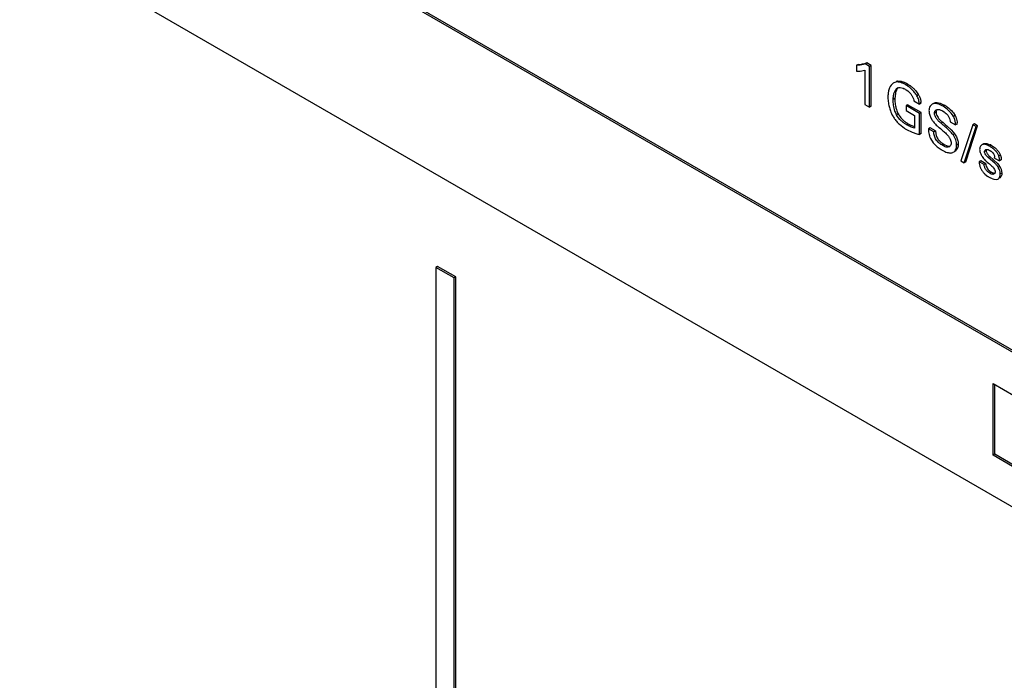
# Model space of a CAD drawing. Header units: inches. Extents: x 0 to 34, y 0 to 22.
# Tile 80 of 125: x 23.486 to 24.126, y 15.61 to 16.039. Entities that reach past the tile are written whole.
import ezdxf

# ---------------------------------------------------------------- set-up
doc = ezdxf.new("R2010")
doc.units = ezdxf.units.IN
doc.header["$LTSCALE"] = 1.87
doc.header["$MEASUREMENT"] = 0
doc.layers.get('0').update_dxf_attribs({"linetype": 'CONTINUOUS'})

msp = doc.modelspace()

# ---------------------------------------------------------------- linework, layer by layer
at = {"color": 7, "linetype": 'CONTINUOUS'}
for p, q in [((24.75425, 15.46451), (22.18285, 16.94921)), ((24.75428, 15.46327), (22.18179, 16.9486)), ((22.18179, 16.84824), (24.8103, 15.33057)), ((24.03069, 16.01013), (24.02963, 16.00952)), ((24.03069, 16.01013), (24.03272, 16.01026)), ((24.03626, 16.01109), (24.0352, 16.01047)), ((24.03815, 16.00877), (24.0352, 16.01047)), ((24.03921, 16.00938), (24.03626, 16.01109)), ((24.02963, 16.00952), (24.02963, 16.00569)), ((24.03496, 16.00644), (24.03496, 15.98412)), ((24.03921, 16.00938), (24.03815, 16.00877)), ((24.03815, 15.98228), (24.03815, 16.00877)), ((24.03921, 15.98289), (24.03921, 16.00938)), ((24.05323, 15.99772), (24.05209, 15.99655)), ((24.05515, 15.99861), (24.05378, 15.99809)), ((24.05621, 15.99922), (24.05679, 15.9993)), ((24.05679, 15.9993), (24.05808, 15.99923)), ((24.06288, 15.99733), (24.06182, 15.99672)), ((24.06288, 15.99733), (24.06388, 15.99672)), ((24.05159, 15.99578), (24.05114, 15.9949)), ((24.05209, 15.99655), (24.05159, 15.99578)), ((24.05488, 15.99124), (24.05455, 15.98789)), ((24.05645, 15.99492), (24.05605, 15.99469)), ((24.05605, 15.99469), (24.05623, 15.99481)), ((24.05795, 15.99513), (24.05993, 15.99464)), ((24.05993, 15.99464), (24.06067, 15.99431)), ((24.06145, 15.9939), (24.06198, 15.99358)), ((24.06198, 15.99358), (24.06301, 15.99287)), ((24.06812, 15.99291), (24.06994, 15.9903)), ((24.05455, 15.98789), (24.05349, 15.98728)), ((24.06677, 15.98693), (24.06685, 15.98646)), ((24.06685, 15.98646), (24.07047, 15.98437)), ((24.06994, 15.9903), (24.06888, 15.98969)), ((24.07153, 15.98498), (24.07047, 15.98437)), ((24.07877, 15.98428), (24.07781, 15.98348)), ((24.03496, 15.98412), (24.03815, 15.98228)), ((24.03921, 15.98289), (24.03815, 15.98228)), ((24.05674, 15.97794), (24.05568, 15.97733)), ((24.06284, 15.98395), (24.06178, 15.98334)), ((24.06178, 15.98334), (24.06178, 15.98016)), ((24.07057, 15.97826), (24.06178, 15.98334)), ((24.06178, 15.98016), (24.06725, 15.977)), ((24.07163, 15.97888), (24.06284, 15.98395)), ((24.07163, 15.97888), (24.07057, 15.97826)), ((24.07057, 15.96463), (24.07057, 15.97826)), ((24.07163, 15.96525), (24.07163, 15.97888)), ((24.07674, 15.98087), (24.07669, 15.98012)), ((24.07687, 15.98158), (24.07674, 15.98087)), ((24.08127, 15.97909), (24.08021, 15.97848)), ((24.0813, 15.9795), (24.08127, 15.97909)), ((24.08437, 15.9805), (24.08493, 15.98022)), ((24.08493, 15.98022), (24.08551, 15.97989)), ((24.08551, 15.97989), (24.08659, 15.97923)), ((24.08579, 15.98414), (24.08687, 15.98355)), ((24.08687, 15.98355), (24.08581, 15.98294)), ((24.09254, 15.9786), (24.0936, 15.97694)), ((24.06311, 15.97154), (24.06205, 15.97093)), ((24.06311, 15.97154), (24.06487, 15.97062)), ((24.06725, 15.977), (24.06725, 15.96881)), ((24.07791, 15.9754), (24.07872, 15.97393)), ((24.08182, 15.97701), (24.08262, 15.97558)), ((24.08558, 15.97251), (24.08452, 15.97189)), ((24.08509, 15.97292), (24.08558, 15.97251)), ((24.08558, 15.97251), (24.0875, 15.97082)), ((24.0905, 15.97328), (24.09055, 15.97277)), ((24.09055, 15.97277), (24.094, 15.97078)), ((24.0936, 15.97694), (24.09254, 15.97633)), ((24.09506, 15.97139), (24.094, 15.97078)), ((24.10613, 15.97155), (24.10507, 15.97094)), ((24.10828, 15.97031), (24.10613, 15.97155)), ((24.05748, 15.9712), (24.06082, 15.96861)), ((24.06205, 15.96787), (24.06581, 15.96603)), ((24.06487, 15.97062), (24.06725, 15.9697)), ((24.07163, 15.96525), (24.07057, 15.96463)), ((24.07742, 15.96891), (24.07636, 15.96829)), ((24.07981, 15.9663), (24.07636, 15.96829)), ((24.08087, 15.96691), (24.07742, 15.96891)), ((24.08087, 15.96691), (24.07981, 15.9663)), ((24.08087, 15.96691), (24.08105, 15.96512)), ((24.08105, 15.96512), (24.08133, 15.96397)), ((24.08291, 15.96944), (24.08328, 15.96912)), ((24.08328, 15.96912), (24.08406, 15.96845)), ((24.08406, 15.96845), (24.08486, 15.96775)), ((24.08568, 15.96705), (24.08625, 15.96657)), ((24.0875, 15.97082), (24.08843, 15.97001)), ((24.08843, 15.97001), (24.09107, 15.96764)), ((24.09107, 15.96764), (24.09261, 15.966)), ((24.0933, 15.96513), (24.09224, 15.96452)), ((24.0933, 15.96513), (24.09461, 15.96298)), ((24.10507, 15.97094), (24.09731, 15.94751)), ((24.0995, 15.94625), (24.10722, 15.96969)), ((24.10056, 15.94686), (24.10828, 15.97031)), ((24.10722, 15.96969), (24.10507, 15.97094)), ((24.10828, 15.97031), (24.10722, 15.96969)), ((24.07776, 15.9619), (24.07951, 15.95919)), ((24.09048, 15.96161), (24.09115, 15.95962)), ((24.09115, 15.95962), (24.09118, 15.9592)), ((24.11427, 15.95876), (24.11636, 15.95799)), ((24.08518, 15.95447), (24.08699, 15.95354)), ((24.08664, 15.95811), (24.08558, 15.9575)), ((24.08664, 15.95811), (24.08842, 15.95723)), ((24.09405, 15.954), (24.09355, 15.95364)), ((24.09569, 15.95824), (24.09463, 15.95763)), ((24.10961, 15.95546), (24.10957, 15.9549)), ((24.11104, 15.95792), (24.1105, 15.95749)), ((24.11137, 15.95811), (24.11104, 15.95792)), ((24.11378, 15.95412), (24.11272, 15.9535)), ((24.1138, 15.95438), (24.11378, 15.95412)), ((24.11505, 15.95479), (24.11574, 15.95451)), ((24.11574, 15.95451), (24.11611, 15.9543)), ((24.11713, 15.95757), (24.11607, 15.95696)), ((24.11611, 15.9543), (24.11689, 15.95378)), ((24.11713, 15.95757), (24.11914, 15.95621)), ((24.12225, 15.9529), (24.12313, 15.95113)), ((24.09731, 15.94751), (24.0995, 15.94625)), ((24.10056, 15.94686), (24.0995, 15.94625)), ((24.1103, 15.94755), (24.10924, 15.94694)), ((24.11252, 15.94504), (24.10924, 15.94694)), ((24.11358, 15.94565), (24.1103, 15.94755)), ((24.11387, 15.94719), (24.11454, 15.94663)), ((24.11454, 15.94663), (24.11524, 15.94606)), ((24.11614, 15.95031), (24.11508, 15.94969)), ((24.11936, 15.94598), (24.11508, 15.94969)), ((24.11524, 15.94606), (24.11597, 15.94546)), ((24.11581, 15.95061), (24.11614, 15.95031)), ((24.11614, 15.95031), (24.11867, 15.94813)), ((24.11867, 15.94813), (24.12095, 15.94608)), ((24.11916, 15.95079), (24.11932, 15.94969)), ((24.11932, 15.94931), (24.1225, 15.94747)), ((24.12095, 15.94608), (24.12235, 15.94444)), ((24.12313, 15.95113), (24.12207, 15.95051)), ((24.12356, 15.94808), (24.1225, 15.94747)), ((24.11358, 15.94565), (24.11252, 15.94504)), ((24.11597, 15.94546), (24.1167, 15.94487)), ((24.11723, 15.94007), (24.11617, 15.93945)), ((24.11682, 15.94031), (24.11723, 15.94007)), ((24.11723, 15.94007), (24.11877, 15.93941)), ((24.11962, 15.94048), (24.11959, 15.94008)), ((24.1196, 15.94076), (24.11962, 15.94048)), ((24.12274, 15.94385), (24.12168, 15.94324)), ((24.12293, 15.93895), (24.12291, 15.93945)), ((24.124, 15.93956), (24.12293, 15.93895)), ((24.12297, 15.94344), (24.12355, 15.94207)), ((24.12355, 15.94207), (24.124, 15.93956)), ((24.11301, 15.93889), (24.115, 15.93739)), ((24.11574, 15.93694), (24.117, 15.93627)), ((24.1176, 15.936), (24.11818, 15.93577)), ((24.11818, 15.93577), (24.11874, 15.93559)), ((24.11909, 15.93899), (24.11838, 15.93873)), ((24.11874, 15.93559), (24.12068, 15.93539)), ((24.12068, 15.93539), (24.12141, 15.93564)), ((23.75775, 15.87896), (23.75669, 15.87835)), ((23.75669, 15.87835), (23.75669, 15.40292)), ((23.76847, 15.87154), (23.75669, 15.87835)), ((23.76953, 15.87216), (23.75775, 15.87896)), ((23.76953, 15.87216), (23.76847, 15.87154)), ((23.76847, 15.39612), (23.76847, 15.87154)), ((23.76953, 15.39673), (23.76953, 15.87216)), ((24.11839, 15.75642), (24.11839, 15.80302)), ((24.11839, 15.80302), (24.13176, 15.79523)), ((24.11945, 15.75703), (24.11945, 15.8024)), ((24.11945, 15.75703), (24.11839, 15.75642)), ((24.13099, 15.74915), (24.11839, 15.75642)), ((24.13205, 15.74976), (24.11945, 15.75703))]:
    msp.add_line(p, q, dxfattribs=at)
for centre, radius, start, end in [((24.05625, 15.99383), 0.00492, 120.06872, 127.80654), ((24.05707, 15.99487), 0.00443, 101.1882, 110.40403), ((24.05107, 15.97692), 0.02358, 59.93933, 62.39273), ((24.05537, 15.98338), 0.01215, 59.96237, 64.11302), ((24.07748, 15.9895), 0.02751, 190.98049, 197.22362), ((24.05469, 15.98175), 0.01749, 27.09153, 29.30143), ((24.05794, 15.98415), 0.01361, 3.51119, 6.11136), ((24.07706, 15.96652), 0.01965, 53.49924, 60.03181), ((24.07004, 15.98585), 0.01921, 209.71908, 213.43098), ((24.07134, 15.98671), 0.02076, 213.4275, 216.94387), ((24.07278, 15.98779), 0.02256, 216.95547, 223.76034), ((24.07368, 15.98862), 0.02379, 223.68699, 227.086), ((24.0887, 15.98023), 0.01181, 212.27811, 216.24495), ((24.08457, 15.97206), 0.01026, 25.03965, 28.43199), ((24.0788, 15.97046), 0.01629, 3.30323, 5.66872), ((24.07592, 15.99218), 0.02799, 237.35819, 238.27239), ((24.07798, 15.99552), 0.03191, 238.28335, 240.05171), ((24.38409, 16.31353), 0.45727, 229.12804, 229.26321), ((24.07938, 15.95478), 0.01735, 36.63657, 40.29566), ((24.09031, 15.96784), 0.01389, 196.6248, 199.56836), ((24.08969, 15.96762), 0.01324, 199.56808, 202.60557), ((24.08911, 15.96737), 0.0126, 202.60575, 205.75135), ((24.09334, 15.97031), 0.01389, 227.71393, 230.39827), ((24.09447, 15.9717), 0.01568, 230.45612, 240.05489), ((24.0971, 15.97512), 0.02384, 238.50122, 240.01096), ((24.08866, 15.95878), 0.00242, 300.01667, 308.73295), ((24.08864, 15.9588), 0.00245, 308.73733, 313.55857), ((24.10958, 15.94453), 0.01507, 59.92896, 63.28001), ((24.11185, 15.94711), 0.00836, 46.5502, 52.95167), ((24.12145, 15.95665), 0.01212, 207.70026, 211.49665), ((24.12749, 15.96305), 0.0209, 226.99011, 229.34667), ((24.12294, 15.95782), 0.01014, 220.40092, 225.32762), ((24.11399, 15.9495), 0.00533, 357.97085, 2.08514), ((24.11517, 15.94813), 0.0073, 19.09249, 23.7852), ((24.12158, 15.94775), 0.01242, 203.27623, 207.33056), ((24.12167, 15.94681), 0.00826, 202.48389, 212.98447), ((24.1148, 15.93908), 0.00804, 27.80498, 31.17263), ((24.11429, 15.93874), 0.00987, 31.19493, 35.26603), ((24.11586, 15.93969), 0.00804, 27.76651, 31.1721), ((24.12545, 15.95379), 0.01944, 237.50393, 240.05141), ((24.12311, 15.94897), 0.01409, 244.28102, 246.95788)]:
    msp.add_arc(centre, radius, start, end, dxfattribs=at)
for points, knots in [([(24.0352, 16.01047), (24.03434, 16.01013), (24.03248, 16.00968), (24.03059, 16.00955), (24.02963, 16.00952)], [0, 0, 0, 0, 0.489343, 1, 1, 1, 1]), ([(24.03272, 16.01026), (24.03303, 16.0103), (24.03423, 16.01046), (24.03542, 16.01075), (24.03626, 16.01109)], [0, 0, 0, 0, 0.255738, 1, 1, 1, 1]), ([(24.02963, 16.00569), (24.0301, 16.00568), (24.0319, 16.00567), (24.03372, 16.00595), (24.03496, 16.00644)], [0, 0, 0, 0, 0.260411, 1, 1, 1, 1]), ([(24.06182, 15.99672), (24.06125, 15.99704), (24.06012, 15.99764), (24.05841, 15.99833), (24.05675, 15.99871), (24.05565, 15.99871), (24.05515, 15.99861)], [0, 0, 0, 0, 0.27859, 0.540916, 0.782039, 1, 1, 1, 1]), ([(24.05808, 15.99923), (24.05874, 15.99912), (24.06008, 15.99874), (24.06135, 15.99815), (24.06199, 15.99782)], [0, 0, 0, 0, 0.477973, 1, 1, 1, 1]), ([(24.05114, 15.9949), (24.05095, 15.99445), (24.05051, 15.99326), (24.0501, 15.99121), (24.05001, 15.98961), (24.05001, 15.98879)], [0, 0, 0, 0, 0.234905, 0.607164, 1, 1, 1, 1]), ([(24.05349, 15.98728), (24.05349, 15.98804), (24.05358, 15.98953), (24.05394, 15.99132), (24.05442, 15.99259), (24.05498, 15.99367), (24.05558, 15.99436), (24.05605, 15.99469)], [0, 0, 0, 0, 0.284153, 0.549908, 0.672899, 0.788504, 1, 1, 1, 1]), ([(24.05661, 15.99488), (24.05616, 15.99443), (24.05542, 15.99325), (24.05503, 15.99195), (24.05488, 15.99124)], [0, 0, 0, 0, 0.467634, 1, 1, 1, 1]), ([(24.05623, 15.99481), (24.05648, 15.99495), (24.05705, 15.99514), (24.05764, 15.99515), (24.05795, 15.99513)], [0, 0, 0, 0, 0.4786, 1, 1, 1, 1]), ([(24.06888, 15.98969), (24.06843, 15.99047), (24.06743, 15.99194), (24.06568, 15.99388), (24.06409, 15.99525), (24.06278, 15.99614), (24.06214, 15.99653), (24.06182, 15.99672)], [0, 0, 0, 0, 0.266916, 0.528826, 0.775464, 0.889986, 1, 1, 1, 1]), ([(24.06301, 15.99287), (24.06392, 15.99214), (24.0651, 15.99073), (24.06624, 15.98864), (24.06665, 15.9875), (24.06677, 15.98693)], [0, 0, 0, 0, 0.493563, 0.756061, 1, 1, 1, 1]), ([(24.06388, 15.99672), (24.06425, 15.99648), (24.0652, 15.99581), (24.06665, 15.99456), (24.06764, 15.99349), (24.06812, 15.99291)], [0, 0, 0, 0, 0.232265, 0.605961, 1, 1, 1, 1]), ([(24.05001, 15.98879), (24.05001, 15.98843), (24.05005, 15.98691), (24.05025, 15.9854), (24.05047, 15.98426)], [0, 0, 0, 0, 0.235933, 1, 1, 1, 1]), ([(24.05568, 15.97733), (24.05527, 15.97813), (24.05441, 15.98019), (24.05366, 15.98355), (24.05349, 15.98607), (24.05349, 15.98728)], [0, 0, 0, 0, 0.265269, 0.647781, 1, 1, 1, 1]), ([(24.05455, 15.98789), (24.05455, 15.98752), (24.05459, 15.98594), (24.05476, 15.98436), (24.05498, 15.98318)], [0, 0, 0, 0, 0.236727, 1, 1, 1, 1]), ([(24.07047, 15.98437), (24.07044, 15.9848), (24.07035, 15.98569), (24.07005, 15.98704), (24.06956, 15.98839), (24.06912, 15.98926), (24.06888, 15.98969)], [0, 0, 0, 0, 0.232331, 0.478404, 0.735551, 1, 1, 1, 1]), ([(24.07026, 15.98971), (24.07043, 15.98937), (24.07074, 15.9887), (24.07121, 15.98734), (24.0714, 15.98629), (24.07148, 15.9856)], [0, 0, 0, 0, 0.261957, 0.516985, 1, 1, 1, 1]), ([(24.08581, 15.98294), (24.0852, 15.98329), (24.08398, 15.98393), (24.0824, 15.98452), (24.08117, 15.98474), (24.08031, 15.98477), (24.07949, 15.98463), (24.079, 15.98441), (24.07877, 15.98428)], [0, 0, 0, 0, 0.28449, 0.549461, 0.67112, 0.785264, 0.893695, 1, 1, 1, 1]), ([(24.07983, 15.98489), (24.08015, 15.98508), (24.08086, 15.98535), (24.08162, 15.98538), (24.08201, 15.98535)], [0, 0, 0, 0, 0.488562, 1, 1, 1, 1]), ([(24.08201, 15.98535), (24.08263, 15.98531), (24.08394, 15.98499), (24.08516, 15.98445), (24.08579, 15.98414)], [0, 0, 0, 0, 0.473493, 1, 1, 1, 1]), ([(24.0512, 15.98135), (24.05134, 15.98092), (24.05192, 15.97919), (24.05268, 15.97752), (24.05336, 15.97633)], [0, 0, 0, 0, 0.248352, 1, 1, 1, 1]), ([(24.05498, 15.98318), (24.05507, 15.98274), (24.05547, 15.98094), (24.0561, 15.97918), (24.05674, 15.97794)], [0, 0, 0, 0, 0.244338, 1, 1, 1, 1]), ([(24.05674, 15.97794), (24.05693, 15.97758), (24.05776, 15.97617), (24.05884, 15.97492), (24.05972, 15.97409)], [0, 0, 0, 0, 0.25181, 1, 1, 1, 1]), ([(24.07669, 15.98012), (24.07669, 15.97976), (24.07676, 15.97899), (24.0771, 15.97738), (24.07754, 15.97618), (24.07791, 15.9754)], [0, 0, 0, 0, 0.224227, 0.470401, 1, 1, 1, 1]), ([(24.07781, 15.98348), (24.0777, 15.98335), (24.07728, 15.98278), (24.077, 15.98211), (24.07687, 15.98158)], [0, 0, 0, 0, 0.237755, 1, 1, 1, 1]), ([(24.08021, 15.97848), (24.08021, 15.97871), (24.08026, 15.97916), (24.08049, 15.97976), (24.08086, 15.98025), (24.08117, 15.98049), (24.08134, 15.98058)], [0, 0, 0, 0, 0.280694, 0.532278, 0.768364, 1, 1, 1, 1]), ([(24.08452, 15.97189), (24.08404, 15.9723), (24.0833, 15.9729), (24.08239, 15.97385), (24.08173, 15.9747), (24.08113, 15.97563), (24.08065, 15.97659), (24.08031, 15.97754), (24.08021, 15.97818), (24.08021, 15.97848)], [0, 0, 0, 0, 0.230191, 0.354407, 0.489047, 0.627639, 0.76298, 0.888631, 1, 1, 1, 1]), ([(24.08127, 15.97909), (24.08127, 15.97875), (24.0814, 15.97803), (24.08166, 15.97736), (24.08182, 15.97701)], [0, 0, 0, 0, 0.467762, 1, 1, 1, 1]), ([(24.08192, 15.98082), (24.08176, 15.98065), (24.08147, 15.98024), (24.08133, 15.97975), (24.0813, 15.9795)], [0, 0, 0, 0, 0.477635, 1, 1, 1, 1]), ([(24.08134, 15.98058), (24.08177, 15.98083), (24.08256, 15.981), (24.08359, 15.98083), (24.08411, 15.98062), (24.08437, 15.9805)], [0, 0, 0, 0, 0.471506, 0.727431, 1, 1, 1, 1]), ([(24.09254, 15.97633), (24.09174, 15.9778), (24.08968, 15.98029), (24.08711, 15.98219), (24.08581, 15.98294)], [0, 0, 0, 0, 0.526534, 1, 1, 1, 1]), ([(24.08659, 15.97923), (24.08706, 15.97892), (24.08775, 15.97839), (24.08857, 15.97754), (24.08913, 15.97679), (24.08962, 15.97595), (24.09014, 15.9748), (24.09041, 15.97389), (24.0905, 15.97328)], [0, 0, 0, 0, 0.231755, 0.354116, 0.482216, 0.615189, 0.74889, 1, 1, 1, 1]), ([(24.08875, 15.98232), (24.08909, 15.98207), (24.09048, 15.98097), (24.09173, 15.97968), (24.09254, 15.9786)], [0, 0, 0, 0, 0.238943, 1, 1, 1, 1]), ([(24.06205, 15.97093), (24.06144, 15.97128), (24.06023, 15.97209), (24.05791, 15.97405), (24.05642, 15.97592), (24.05568, 15.97733)], [0, 0, 0, 0, 0.229053, 0.47881, 1, 1, 1, 1]), ([(24.05972, 15.97409), (24.06025, 15.97358), (24.06134, 15.97267), (24.06252, 15.97188), (24.06311, 15.97154)], [0, 0, 0, 0, 0.521389, 1, 1, 1, 1]), ([(24.07918, 15.97325), (24.07972, 15.97252), (24.08091, 15.97119), (24.08225, 15.97001), (24.08291, 15.96944)], [0, 0, 0, 0, 0.508401, 1, 1, 1, 1]), ([(24.08262, 15.97558), (24.08298, 15.97505), (24.08374, 15.97409), (24.08465, 15.97329), (24.08509, 15.97292)], [0, 0, 0, 0, 0.531764, 1, 1, 1, 1]), ([(24.09224, 15.96452), (24.09169, 15.96526), (24.09048, 15.96663), (24.08881, 15.96814), (24.08747, 15.96931), (24.08616, 15.97046), (24.08517, 15.97132), (24.08452, 15.97189)], [0, 0, 0, 0, 0.25888, 0.509763, 0.633247, 0.755785, 1, 1, 1, 1]), ([(24.094, 15.97078), (24.09398, 15.97123), (24.09379, 15.97314), (24.09324, 15.97504), (24.09254, 15.97633)], [0, 0, 0, 0, 0.233865, 1, 1, 1, 1]), ([(24.09388, 15.9764), (24.09404, 15.97605), (24.0946, 15.97466), (24.0949, 15.97317), (24.09501, 15.97207)], [0, 0, 0, 0, 0.259599, 1, 1, 1, 1]), ([(24.06725, 15.96881), (24.06637, 15.969), (24.06457, 15.96958), (24.06289, 15.97044), (24.06205, 15.97093)], [0, 0, 0, 0, 0.478904, 1, 1, 1, 1]), ([(24.06581, 15.96603), (24.06659, 15.96571), (24.06778, 15.96529), (24.06939, 15.96487), (24.07018, 15.96471), (24.07057, 15.96463)], [0, 0, 0, 0, 0.513833, 0.760012, 1, 1, 1, 1]), ([(24.07636, 15.96829), (24.07636, 15.96794), (24.07641, 15.96645), (24.07667, 15.96496), (24.077, 15.96386)], [0, 0, 0, 0, 0.233815, 1, 1, 1, 1]), ([(24.08558, 15.9575), (24.08481, 15.95794), (24.08368, 15.95872), (24.08231, 15.95998), (24.08137, 15.96108), (24.08062, 15.96231), (24.08015, 15.96365), (24.07989, 15.96498), (24.07982, 15.96587), (24.07981, 15.9663)], [0, 0, 0, 0, 0.240509, 0.370766, 0.501925, 0.631491, 0.759088, 0.88337, 1, 1, 1, 1]), ([(24.08625, 15.96657), (24.08662, 15.96625), (24.0874, 15.9656), (24.08853, 15.96446), (24.08959, 15.96313), (24.09021, 15.96213), (24.09048, 15.96161)], [0, 0, 0, 0, 0.221443, 0.465041, 0.732887, 1, 1, 1, 1]), ([(24.07951, 15.95919), (24.08027, 15.95827), (24.08189, 15.95668), (24.08373, 15.95535), (24.08464, 15.95479)], [0, 0, 0, 0, 0.525121, 1, 1, 1, 1]), ([(24.08133, 15.96397), (24.08145, 15.96359), (24.08174, 15.96285), (24.08236, 15.96182), (24.08312, 15.96088), (24.08369, 15.9603), (24.08399, 15.96003)], [0, 0, 0, 0, 0.246241, 0.495622, 0.74784, 1, 1, 1, 1]), ([(24.09118, 15.9592), (24.09118, 15.95878), (24.09105, 15.95797), (24.0906, 15.95728), (24.09033, 15.95703)], [0, 0, 0, 0, 0.532952, 1, 1, 1, 1]), ([(24.09463, 15.95763), (24.09463, 15.95819), (24.09452, 15.95937), (24.09409, 15.96115), (24.09333, 15.96291), (24.09263, 15.964), (24.09224, 15.96452)], [0, 0, 0, 0, 0.22803, 0.476969, 0.737495, 1, 1, 1, 1]), ([(24.09461, 15.96298), (24.09497, 15.96221), (24.09549, 15.96065), (24.09569, 15.95902), (24.09569, 15.95824)], [0, 0, 0, 0, 0.524286, 1, 1, 1, 1]), ([(24.1121, 15.95854), (24.11226, 15.95862), (24.11258, 15.95877), (24.11332, 15.9589), (24.11389, 15.95884), (24.11427, 15.95876)], [0, 0, 0, 0, 0.236082, 0.477445, 1, 1, 1, 1]), ([(24.08987, 15.95668), (24.08958, 15.95652), (24.08908, 15.95635), (24.08838, 15.95635), (24.08763, 15.95649), (24.08668, 15.95688), (24.08595, 15.95728), (24.08558, 15.9575)], [0, 0, 0, 0, 0.218871, 0.333487, 0.454197, 0.716948, 1, 1, 1, 1]), ([(24.08699, 15.95354), (24.08748, 15.95331), (24.08834, 15.95298), (24.08958, 15.95266), (24.09063, 15.95255), (24.09162, 15.95264), (24.09222, 15.95288), (24.09249, 15.95303)], [0, 0, 0, 0, 0.284156, 0.482883, 0.666878, 0.837256, 1, 1, 1, 1]), ([(24.08842, 15.95723), (24.08874, 15.95711), (24.08938, 15.95693), (24.09005, 15.95697), (24.09035, 15.95706)], [0, 0, 0, 0, 0.523383, 1, 1, 1, 1]), ([(24.09249, 15.95303), (24.09283, 15.95322), (24.09345, 15.95376), (24.09412, 15.95484), (24.09454, 15.95616), (24.09463, 15.95713), (24.09463, 15.95763)], [0, 0, 0, 0, 0.219336, 0.455651, 0.715152, 1, 1, 1, 1]), ([(24.09569, 15.95824), (24.09569, 15.9578), (24.09562, 15.95696), (24.09522, 15.95545), (24.09459, 15.95446), (24.09405, 15.954)], [0, 0, 0, 0, 0.281697, 0.541686, 1, 1, 1, 1]), ([(24.10957, 15.9549), (24.10957, 15.95459), (24.10964, 15.95396), (24.10996, 15.95263), (24.11038, 15.95165), (24.11071, 15.95102)], [0, 0, 0, 0, 0.223403, 0.469385, 1, 1, 1, 1]), ([(24.1105, 15.95749), (24.11025, 15.95724), (24.10984, 15.95659), (24.10965, 15.95586), (24.10961, 15.95546)], [0, 0, 0, 0, 0.47162, 1, 1, 1, 1]), ([(24.11607, 15.95696), (24.11563, 15.95722), (24.11477, 15.95767), (24.11363, 15.95808), (24.11275, 15.95824), (24.11214, 15.95826), (24.11156, 15.95817), (24.11121, 15.95802), (24.11104, 15.95792)], [0, 0, 0, 0, 0.284724, 0.550505, 0.672578, 0.786873, 0.89484, 1, 1, 1, 1]), ([(24.11272, 15.9535), (24.11272, 15.95375), (24.11282, 15.95423), (24.11317, 15.95457), (24.11335, 15.95468)], [0, 0, 0, 0, 0.53283, 1, 1, 1, 1]), ([(24.11508, 15.94969), (24.11479, 15.94994), (24.11424, 15.95051), (24.1135, 15.95145), (24.11293, 15.95244), (24.11272, 15.95317), (24.11272, 15.9535)], [0, 0, 0, 0, 0.24811, 0.519871, 0.77945, 1, 1, 1, 1]), ([(24.11335, 15.95468), (24.11347, 15.95474), (24.11401, 15.95496), (24.11462, 15.95491), (24.11505, 15.95479)], [0, 0, 0, 0, 0.231654, 1, 1, 1, 1]), ([(24.11378, 15.95412), (24.11378, 15.95388), (24.11388, 15.95338), (24.11433, 15.95239), (24.11484, 15.9517), (24.11522, 15.95125)], [0, 0, 0, 0, 0.214801, 0.460703, 1, 1, 1, 1]), ([(24.12185, 15.95107), (24.12157, 15.95172), (24.1208, 15.95296), (24.11935, 15.95456), (24.11775, 15.9559), (24.11663, 15.95664), (24.11607, 15.95696)], [0, 0, 0, 0, 0.255598, 0.516867, 0.770891, 1, 1, 1, 1]), ([(24.1176, 15.95318), (24.11795, 15.95284), (24.11844, 15.95229), (24.11893, 15.95146), (24.11909, 15.95101), (24.11916, 15.95079)], [0, 0, 0, 0, 0.509008, 0.758271, 1, 1, 1, 1]), ([(24.11914, 15.95621), (24.11974, 15.95574), (24.12087, 15.95473), (24.12184, 15.95354), (24.12225, 15.9529)], [0, 0, 0, 0, 0.49719, 1, 1, 1, 1]), ([(24.10924, 15.94694), (24.10924, 15.94627), (24.10944, 15.94487), (24.10988, 15.94353), (24.11018, 15.94285)], [0, 0, 0, 0, 0.471146, 1, 1, 1, 1]), ([(24.11111, 15.95032), (24.11141, 15.94983), (24.11206, 15.94893), (24.11284, 15.94813), (24.11323, 15.94776)], [0, 0, 0, 0, 0.513773, 1, 1, 1, 1]), ([(24.12168, 15.94324), (24.12136, 15.94376), (24.12064, 15.94473), (24.11979, 15.94558), (24.11936, 15.94598)], [0, 0, 0, 0, 0.506008, 1, 1, 1, 1]), ([(24.1225, 15.94747), (24.1225, 15.94796), (24.12245, 15.94899), (24.12224, 15.95001), (24.12207, 15.95051)], [0, 0, 0, 0, 0.480759, 1, 1, 1, 1]), ([(24.12313, 15.95113), (24.1233, 15.95062), (24.12351, 15.94961), (24.12356, 15.94858), (24.12356, 15.94808)], [0, 0, 0, 0, 0.519241, 1, 1, 1, 1]), ([(24.11055, 15.94205), (24.11087, 15.94144), (24.11159, 15.9403), (24.11252, 15.93933), (24.11301, 15.93889)], [0, 0, 0, 0, 0.512323, 1, 1, 1, 1]), ([(24.11617, 15.93945), (24.11572, 15.93971), (24.11504, 15.94014), (24.11424, 15.94092), (24.11368, 15.94166), (24.11321, 15.94249), (24.11283, 15.94336), (24.11258, 15.94421), (24.11252, 15.94478), (24.11252, 15.94504)], [0, 0, 0, 0, 0.222536, 0.345248, 0.479072, 0.618786, 0.756933, 0.886125, 1, 1, 1, 1]), ([(24.11358, 15.94565), (24.11358, 15.94533), (24.11368, 15.94465), (24.1139, 15.94399), (24.11404, 15.94365)], [0, 0, 0, 0, 0.465819, 1, 1, 1, 1]), ([(24.11474, 15.94231), (24.11502, 15.94188), (24.11564, 15.94112), (24.11643, 15.94055), (24.11682, 15.94031)], [0, 0, 0, 0, 0.53265, 1, 1, 1, 1]), ([(24.11838, 15.93873), (24.11821, 15.93872), (24.11784, 15.93876), (24.11708, 15.93897), (24.11653, 15.93924), (24.11617, 15.93945)], [0, 0, 0, 0, 0.221082, 0.467222, 1, 1, 1, 1]), ([(24.1167, 15.94487), (24.117, 15.94462), (24.11764, 15.94406), (24.11849, 15.94308), (24.11922, 15.94198), (24.11954, 15.94116), (24.1196, 15.94076)], [0, 0, 0, 0, 0.229613, 0.49364, 0.763031, 1, 1, 1, 1]), ([(24.11959, 15.94008), (24.11958, 15.93997), (24.11949, 15.93958), (24.1193, 15.93919), (24.11909, 15.93899)], [0, 0, 0, 0, 0.27877, 1, 1, 1, 1]), ([(24.12291, 15.93945), (24.12287, 15.94001), (24.12264, 15.94118), (24.12219, 15.94229), (24.12191, 15.94283)], [0, 0, 0, 0, 0.482703, 1, 1, 1, 1]), ([(24.124, 15.93956), (24.124, 15.93921), (24.12393, 15.93852), (24.12363, 15.93757), (24.12316, 15.93678), (24.12271, 15.93639), (24.12247, 15.93626)], [0, 0, 0, 0, 0.282575, 0.543274, 0.781178, 1, 1, 1, 1]), ([(24.12141, 15.93564), (24.12165, 15.93578), (24.1221, 15.93617), (24.12257, 15.93696), (24.12287, 15.93791), (24.12293, 15.93859), (24.12293, 15.93895)], [0, 0, 0, 0, 0.218822, 0.456726, 0.717425, 1, 1, 1, 1])]:
    msp.add_open_spline(points, degree=3, knots=knots, dxfattribs=at)

doc.saveas('drawing.dxf')
